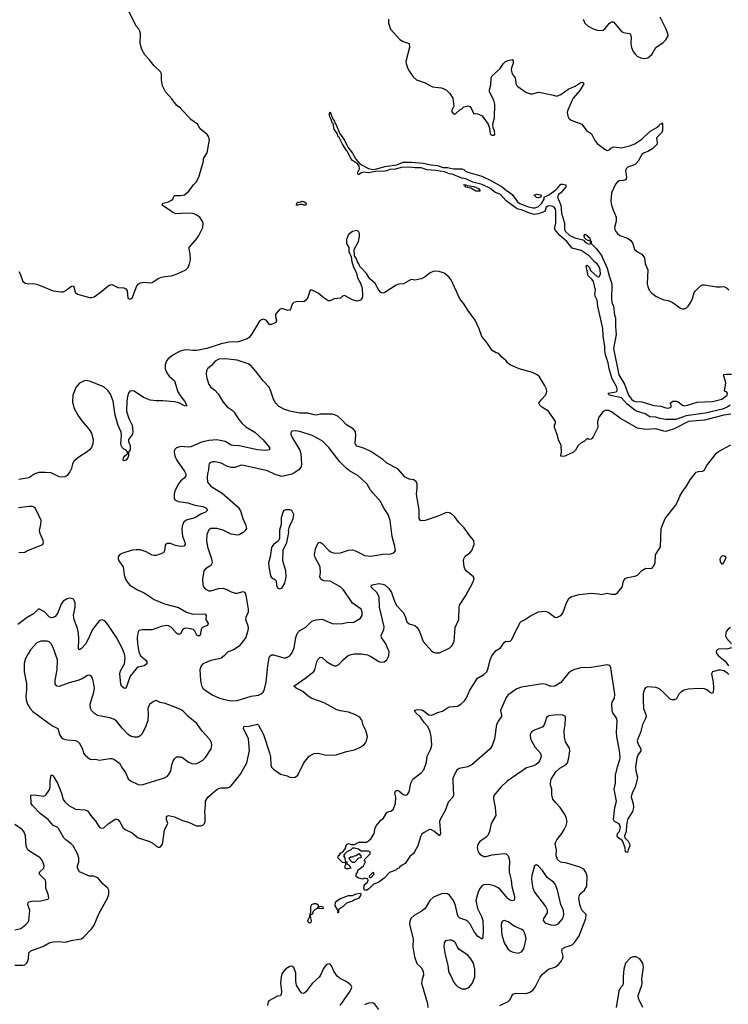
# Model space of a CAD drawing. Header units: inches. Extents: x 2220522 to 2384314, y 721474 to 893490.
# Tile 190 of 256: x 2286619 to 2293626, y 854921 to 864665. Entities that reach past the tile are written whole.
import ezdxf

# ---------------------------------------------------------------- set-up
doc = ezdxf.new("R2010")
doc.units = ezdxf.units.IN
doc.header["$MEASUREMENT"] = 0
for name, color, linetype in [('C2885', 7, 'Continuous'), ('C2886', 7, 'Continuous'), ('C2895', 7, 'Continuous'), ('C2896', 7, 'Continuous')]:
    doc.layers.add(name, color=color, linetype=linetype)

msp = doc.modelspace()

# ---------------------------------------------------------------- linework, layer by layer
at = {"layer": 'C2885', "color": 5}
for points, elevation in [([(2288154.5, 860000), (2288146, 859970), (2288147.6, 859930), (2288154.7, 859914.7), (2288165.4, 859905.4), (2288190, 859897.8), (2288282.7, 859882.7), (2288350, 859861.5), (2288430, 859849.2), (2288466.7, 859830), (2288477.6, 859810), (2288455.5, 859790), (2288410, 859773.2), (2288350, 859736.4), (2288266.9, 859713.1), (2288240.2, 859690), (2288226.2, 859653.8), (2288223.1, 859616.9), (2288230, 859554), (2288254.1, 859485.9), (2288256, 859470), (2288244, 859456), (2288209.1, 859450.9), (2288161.1, 859461.1), (2288110, 859482), (2288078.8, 859481.2), (2288065.3, 859474.7), (2288056.7, 859463.3), (2288050.3, 859410), (2288040.5, 859390), (2287970, 859363.1), (2287950, 859361.8), (2287930, 859366.6), (2287870, 859398), (2287810, 859418.3), (2287770, 859419.7), (2287730, 859414.7), (2287630, 859383.7), (2287610, 859372.3), (2287593.4, 859350), (2287593, 859330), (2287599.1, 859310), (2287642, 859250), (2287652, 859170), (2287664.6, 859130), (2287680.8, 859100.8), (2287710, 859067.6), (2287783.1, 859023.1), (2287850, 858992.3), (2287950, 858926), (2288050, 858885.8), (2288190, 858846.5), (2288270, 858802.8), (2288330, 858781.8), (2288450, 858783.8), (2288463.8, 858770), (2288461.1, 858730), (2288481.6, 858690), (2288474.8, 858670), (2288424.9, 858650), (2288413.8, 858630), (2288405.1, 858574.9), (2288390, 858563.5), (2288370, 858574.5), (2288352.3, 858612.3), (2288336.3, 858630), (2288310, 858638.6), (2288270, 858643.1), (2288250, 858641.3), (2288233, 858630), (2288210, 858587), (2288190, 858579.6), (2288170, 858594.7), (2288120.4, 858650), (2288090, 858666.8), (2288070, 858669.8), (2288019.1, 858660.9), (2287930, 858626.4), (2287830, 858627.8), (2287800.6, 858619.4), (2287790, 858609), (2287781.4, 858550), (2287784.1, 858490), (2287797.8, 858410), (2287815.2, 858370), (2287863, 858330), (2287878, 858310), (2287877.3, 858290), (2287849, 858271), (2287790, 858257.4), (2287770, 858241.5), (2287712.1, 858170), (2287670, 858047.6), (2287650, 858048.2), (2287627.4, 858070), (2287619.8, 858090), (2287608.3, 858190), (2287617.8, 858222.2), (2287655.2, 858290), (2287663.5, 858350), (2287656.2, 858390), (2287630, 858451.3), (2287577.6, 858550), (2287490, 858680.7), (2287470, 858702.9), (2287450, 858718.4), (2287430, 858726.6), (2287410, 858720.9), (2287337.7, 858630), (2287293.1, 858526.9), (2287270, 858486.6), (2287230, 858442.6), (2287210, 858429.6), (2287200.9, 858440.9), (2287204.5, 858535.5), (2287199.6, 858590), (2287190, 858640.7), (2287158.2, 858730), (2287150.8, 858769.2), (2287166.6, 858850), (2287167.8, 858890), (2287162.9, 858910), (2287150, 858929.3), (2287130, 858938.4), (2287110, 858939.6), (2287090, 858933.6), (2287049, 858911), (2287030, 858881.2), (2286992.6, 858787.4), (2286970, 858759.7), (2286950, 858748.6), (2286930, 858747.3), (2286910, 858756), (2286864.8, 858804.8), (2286810, 858834.5), (2286755.9, 858784.1), (2286694.7, 858750), (2286601.4, 858678.6)], 220), ([(2288588.1, 860000), (2288620.2, 859980.2), (2288780.7, 859840.7), (2288803.7, 859803.7), (2288824.9, 859730), (2288853.8, 859670), (2288862, 859630), (2288850.2, 859609.8), (2288828, 859590), (2288791.2, 859568.8), (2288770, 859563.5), (2288710, 859573.1), (2288630, 859612.7), (2288570, 859630.9), (2288510.3, 859629.7), (2288490, 859615.1), (2288470.3, 859570), (2288466.5, 859510), (2288477.3, 859450), (2288514.6, 859330), (2288521.1, 859290), (2288510, 859265.1), (2288457.3, 859230), (2288440.5, 859210), (2288425.5, 859130), (2288430.5, 859070.5), (2288438.8, 859050), (2288452.8, 859032.8), (2288490, 859013.4), (2288510, 859012.7), (2288584.8, 859035.2), (2288630, 859039.1), (2288667.7, 859027.7), (2288710, 859002.3), (2288750, 858988.8), (2288770, 858990.3), (2288830, 859007.7), (2288841.1, 859001.1), (2288850, 858991), (2288856.9, 858970), (2288879.6, 858830), (2288878.5, 858801.5), (2288855.3, 858750), (2288853.4, 858730), (2288874.6, 858670), (2288878.5, 858641.4), (2288873.1, 858606.9), (2288854.4, 858550), (2288790, 858466), (2288734.8, 858430), (2288674.7, 858405.3), (2288642, 858370), (2288610, 858347.3), (2288590, 858339.6), (2288510, 858325.1), (2288430, 858289.4), (2288414.9, 858270), (2288399.5, 858230), (2288406.6, 858126.6), (2288417.2, 858077.2), (2288430.4, 858050), (2288453, 858030), (2288530, 857981.7), (2288590, 857953.1), (2288630, 857941.5), (2288710, 857925.7), (2288770, 857928.9), (2288908.7, 857970), (2288979.8, 857980.2), (2289006.5, 857993.5), (2289025.6, 858010), (2289040.8, 858039.2), (2289058.2, 858110), (2289071.8, 858270), (2289087, 858350), (2289094, 858366), (2289110, 858379.1), (2289130, 858380.5), (2289230, 858350.7), (2289250, 858350.7), (2289289.6, 858370.4), (2289310, 858396), (2289332.5, 858447.5), (2289348.3, 858550), (2289361.7, 858590), (2289390, 858621.1), (2289450, 858652.7), (2289507.7, 858712.3), (2289550, 858727.2), (2289610, 858732), (2289710, 858690.5), (2289750, 858684.9), (2289810, 858688.2), (2289870, 858701.6), (2289910, 858700.5), (2289930, 858704.9), (2289990, 858744), (2290000, 858759.7)], 240), ([(2286610, 859393.4), (2286670, 859396.3), (2286689.8, 859410.2), (2286849.7, 859470.3), (2286856.3, 859490), (2286852.8, 859510), (2286821.5, 859581.5), (2286815.1, 859610), (2286829.8, 859670), (2286830.8, 859710), (2286786.8, 859806.8), (2286771.4, 859831.4), (2286760.3, 859840.3), (2286747.2, 859847.2), (2286710, 859848.3), (2286607.2, 859832.8)], 220), ([(2290000, 858821.2), (2289994.5, 858830), (2289909.7, 858889.7), (2289821.6, 859021.6), (2289795.6, 859050), (2289690, 859108), (2289630, 859112.4), (2289610, 859118), (2289595.6, 859130), (2289588.5, 859150), (2289593.4, 859193.4), (2289589.7, 859250), (2289542.4, 859342.4), (2289534.8, 859370), (2289543.1, 859430), (2289570, 859487.7), (2289590, 859495.5), (2289610, 859482.4), (2289678.4, 859410), (2289697.4, 859397.4), (2289730, 859386), (2289790, 859388.8), (2289870, 859415.6), (2289910, 859419), (2289947.2, 859407.2), (2290000, 859379.4)], 240), ([(2290000, 857737.7), (2289983.1, 857763.1), (2289932.3, 857790), (2289870, 857810.8), (2289790, 857825.3), (2289756.9, 857836.9), (2289630, 857904.8), (2289508.1, 857948.1), (2289471.2, 857970), (2289418, 858018), (2289353.2, 858050), (2289329.4, 858070), (2289448.1, 858151.9), (2289526.4, 858213.6), (2289538.5, 858230), (2289556.4, 858310), (2289570, 858338), (2289590, 858358), (2289610, 858353), (2289653.3, 858313.3), (2289703, 858283), (2289730, 858272.4), (2289749.5, 858270.5), (2289775.8, 858284.2), (2289818.7, 858330), (2289868, 858372), (2289896.3, 858383.7), (2289929.8, 858390.2), (2289990.2, 858390.2), (2290000, 858388.5)], 220), ([(2286570, 855307), (2286650, 855308.4), (2286670, 855313.4), (2286689.7, 855330.3), (2286697.1, 855342.9), (2286705.6, 855370), (2286709.7, 855430), (2286729.8, 855450.2), (2286847.5, 855492.5), (2286910, 855528.7), (2286950, 855540.3), (2287002.8, 855542.8), (2287070, 855536.3), (2287143.6, 855556.4), (2287230, 855570.5), (2287250, 855584.9), (2287331.8, 855670), (2287357, 855703), (2287402.8, 855817.2), (2287488, 855970), (2287499.7, 856010), (2287501.3, 856050), (2287489.7, 856070), (2287445.1, 856110), (2287391.7, 856171.7), (2287350, 856188), (2287309, 856190), (2287210, 856232.7), (2287189.6, 856270), (2287189.6, 856290), (2287203, 856330), (2287203.5, 856370), (2287189.7, 856410), (2287147.1, 856490), (2287129.7, 856510), (2287074, 856550), (2287055.3, 856570), (2287002, 856662), (2286990, 856672.6), (2286949.8, 856689.8), (2286899.8, 856750), (2286821.7, 856810), (2286747.3, 856890), (2286731.8, 856910), (2286729.4, 856990.6), (2286767, 856993), (2286850, 856980.7), (2286870, 856986.8), (2286882.5, 856997.5), (2286910, 857041), (2286919.7, 857070), (2286919.7, 857130), (2286930, 857190.8), (2286950, 857180.7), (2286992.9, 857110), (2287031.3, 857010), (2287049.1, 856949.1), (2287064.2, 856924.2), (2287104.9, 856890), (2287170, 856852), (2287265.7, 856845.7), (2287290, 856834.9), (2287330, 856779.1), (2287373.4, 856730), (2287410, 856671), (2287430, 856664.9), (2287450, 856668), (2287493.4, 856706.6), (2287570, 856758), (2287590, 856751.3), (2287610, 856726), (2287639.1, 856670), (2287662.8, 856650), (2287730, 856618), (2287790, 856570.3), (2287896.7, 856536.7), (2287935.6, 856515.6), (2287970, 856486.8), (2287990, 856476), (2288010, 856476), (2288030, 856504.7), (2288035.2, 856524.8), (2288052.1, 856647.9), (2288084, 856710), (2288069.5, 856750), (2288070, 856772), (2288078, 856782), (2288090, 856791), (2288150, 856776.3), (2288230, 856739.1), (2288290, 856724), (2288368.1, 856688.1), (2288410, 856687.7), (2288430, 856694.8), (2288445.2, 856710), (2288452, 856730), (2288454, 856790), (2288449.6, 856830), (2288458, 856890), (2288458, 856930), (2288479.6, 856970), (2288570, 857046.3), (2288590, 857058.3), (2288610, 857064.6), (2288670, 857062.6), (2288690, 857068.7), (2288710, 857084.9), (2288802.7, 857197.3), (2288866.2, 857310), (2288893.2, 857433.2), (2288883.1, 857550), (2288831.8, 857650), (2288835.3, 857670), (2288890, 857673.8), (2288970, 857692), (2288982, 857682), (2289030.2, 857590), (2289090.4, 857410), (2289099.5, 857370), (2289101.6, 857290), (2289110, 857266.8), (2289130, 857246.8), (2289198, 857198), (2289263.1, 857183.1), (2289289.2, 857169.2), (2289305.9, 857165.9), (2289344, 857170), (2289370, 857188.2), (2289428.7, 857311.3), (2289483.1, 857376.9), (2289510, 857395), (2289530, 857402.2), (2289570, 857407.1), (2289650, 857386.5), (2289750, 857388.8), (2289850, 857422.6), (2289930, 857440.9), (2289994.5, 857470), (2290000, 857474.1)], 220), ([(2286570, 855657.6), (2286630, 855670.4), (2286680.7, 855710), (2286699.6, 855730), (2286709.6, 855750), (2286718.3, 855850), (2286698.4, 855910), (2286702.7, 855930), (2286710, 855936.3), (2286750, 855944.4), (2286790, 855940.4), (2286830, 855944.4), (2286897.5, 855962.5), (2286909, 855971), (2286900.5, 856010), (2286876.9, 856070), (2286877.6, 856130), (2286873.3, 856150), (2286816.4, 856210), (2286815.1, 856230), (2286859.7, 856270), (2286862, 856290), (2286855.5, 856315.5), (2286838.7, 856350), (2286820.7, 856370), (2286715.3, 856435.3), (2286698.9, 856450), (2286688.5, 856470), (2286684.8, 856490), (2286676.2, 856590), (2286664.2, 856624.2), (2286646.9, 856646.9), (2286570, 856699.7)], 240), ([(2290000, 856436.3), (2289996.4, 856436.4), (2289970, 856455.3), (2289930, 856468), (2289910, 856468), (2289890, 856448), (2289854, 856430), (2289830, 856406), (2289822, 856390), (2289834, 856370), (2289838, 856338), (2289854, 856330), (2289854, 856310), (2289876.9, 856296.9), (2289894, 856270), (2289870, 856262), (2289850, 856262), (2289838, 856270), (2289838, 856290), (2289846, 856310), (2289842, 856322), (2289810, 856326), (2289770, 856366), (2289769.2, 856390), (2289780.4, 856399.6), (2289790, 856418), (2289822, 856438), (2289839, 856461), (2289850, 856502), (2289870, 856511), (2289896.4, 856503.6), (2289930, 856502), (2289974, 856526), (2290000, 856526.5)], 180), ([(2290000, 856162.1), (2289987.3, 856167.3), (2289968.4, 856168.4), (2289947.3, 856187.3), (2289946, 856210), (2289956.4, 856223.6), (2289967.3, 856252.7), (2290000, 856276.7)], 180), ([(2289789.9, 854910.1), (2289887.3, 855050), (2289898.3, 855070), (2289902.4, 855090), (2289894.5, 855110), (2289869.6, 855130), (2289841.6, 855150), (2289790, 855174.8), (2289758.8, 855198.8), (2289725.3, 855250), (2289703.5, 855303.5), (2289690, 855318.4), (2289670, 855321.6), (2289650, 855311.8), (2289623.4, 855276.6), (2289594.4, 855210), (2289581.1, 855190), (2289512.9, 855127.1), (2289450, 855045.4), (2289430, 855029.7), (2289410, 855031.2), (2289391.2, 855050), (2289356.4, 855110), (2289348.6, 855150), (2289350, 855228), (2289330, 855285.2), (2289310, 855298), (2289290, 855296.2), (2289250, 855273.6), (2289214.9, 855230), (2289205.5, 855194.5), (2289199.5, 855130), (2289208.8, 855050), (2289203.4, 855016.6), (2289193.4, 855006.6), (2289170, 855001.6), (2289083, 854957), (2289075.8, 854944.2), (2289070, 854909.6)], 220)]:
    msp.add_lwpolyline(points, dxfattribs=dict(at, elevation=elevation))
for points, elevation in [([(2289246.4, 859813.6), (2289231.1, 859808.9), (2289223.5, 859796.5), (2289203.5, 859736.5), (2289206, 859670), (2289187.5, 859612.5), (2289186.8, 859530), (2289174.4, 859505.6), (2289128.3, 859471.7), (2289110, 859442), (2289094.8, 859350), (2289079.1, 859290), (2289082, 859250), (2289100.9, 859160.9), (2289110, 859146), (2289150, 859122), (2289156, 859110), (2289158.8, 859070), (2289170, 859042), (2289190, 859031.3), (2289210, 859041), (2289242, 859090), (2289253.2, 859150), (2289249.4, 859210), (2289221.2, 859310), (2289224, 859416), (2289261.2, 859490), (2289281.2, 859590), (2289279, 859610), (2289283.1, 859636.9), (2289293.6, 859666.4), (2289308.7, 859690), (2289322, 859730), (2289328.7, 859770), (2289310, 859808), (2289290, 859813.2)], 260), ([(2286830, 858514.5), (2286790, 858499.5), (2286726.4, 858430), (2286701.6, 858390), (2286676.4, 858343.6), (2286665.2, 858294.8), (2286663.7, 858210), (2286685.5, 858094.5), (2286686.9, 858033.1), (2286680.4, 857970), (2286683.8, 857930), (2286697.1, 857890), (2286721.6, 857850), (2286750, 857819.3), (2286910, 857700.5), (2286950, 857674), (2286998, 857650), (2287014, 857590), (2287030, 857566), (2287050, 857546.8), (2287090, 857537.3), (2287170, 857530.8), (2287198, 857518), (2287208.1, 857508.1), (2287239.1, 857450), (2287250, 857406), (2287270, 857382.8), (2287310, 857351), (2287330, 857342.8), (2287370, 857346.8), (2287410, 857338.8), (2287510, 857354.9), (2287530, 857354.9), (2287550, 857347.7), (2287607.9, 857307.9), (2287636.1, 857256.1), (2287670.5, 857210), (2287692.8, 857152.8), (2287714.2, 857134.2), (2287790, 857095.5), (2287830, 857093.4), (2287870, 857108), (2288050, 857161.3), (2288079.5, 857180.5), (2288098.2, 857201.8), (2288113.3, 857230), (2288124.2, 857290), (2288137, 857330), (2288150, 857350.8), (2288170, 857370.6), (2288210, 857370.5), (2288230, 857363), (2288290, 857318), (2288330, 857300.5), (2288370, 857303.8), (2288430, 857337.3), (2288456.9, 857363.1), (2288513.2, 857450), (2288519.3, 857490), (2288516, 857510), (2288500.7, 857540.7), (2288424.7, 857624.7), (2288370, 857699.5), (2288285.2, 857770), (2288238.9, 857818.9), (2288210, 857837.2), (2288130, 857872.7), (2288056.6, 857896.6), (2288010, 857906.6), (2287970, 857926.6), (2287950, 857922), (2287930, 857909.4), (2287907.7, 857890), (2287892.3, 857867.7), (2287886, 857850), (2287890.3, 857790), (2287886, 857730), (2287865.5, 857674.5), (2287830, 857599.5), (2287810, 857577.6), (2287790, 857566), (2287750, 857563.6), (2287716.3, 857576.3), (2287692.9, 857592.9), (2287632.5, 857652.5), (2287579.3, 857719.3), (2287558.3, 857738.3), (2287510, 857756), (2287390, 857779.5), (2287358.3, 857798.3), (2287329.7, 857829.7), (2287320.7, 857850), (2287316.2, 857890), (2287353.3, 858010), (2287358.4, 858050), (2287349.3, 858110), (2287338, 858150), (2287330, 858164), (2287315.9, 858175.9), (2287310, 858179.3), (2287290, 858176), (2287238, 858142), (2287195.3, 858124.7), (2287110, 858103.6), (2287010, 858067.3), (2286985.2, 858070), (2286971.3, 858091.3), (2286968.5, 858130), (2286989.8, 858230), (2286994.7, 858330), (2286951, 858451), (2286929.4, 858490), (2286910, 858507), (2286890, 858514)], 240), ([(2289910, 856326), (2289887.3, 856347.3), (2289878, 856370), (2289890, 856382), (2289910, 856382), (2289930, 856392), (2289947.3, 856392.7), (2289972, 856412), (2289994, 856390), (2289994, 856370), (2289970, 856366), (2289930, 856326)], 180), ([(2289770, 855822), (2289764, 855830), (2289768, 855850), (2289737.2, 855897.2), (2289741.2, 855930), (2289754.2, 855945.8), (2289790, 855967.7), (2289870, 855998), (2289910, 855998), (2289946.8, 856013.2), (2289990, 856022), (2289993.2, 856013.2), (2289990, 855998), (2289970, 855969.6), (2289930, 855955.3), (2289910, 855942.7), (2289850, 855922.7), (2289818, 855890), (2289778.8, 855861.2), (2289770.8, 855850), (2289773.4, 855830)], 180), ([(2289606.6, 855866.6), (2289578, 855870), (2289578, 855878), (2289570, 855886), (2289562, 855870), (2289540.4, 855859.6), (2289520.7, 855839.3), (2289510, 855808.7), (2289492.7, 855807.3), (2289491.3, 855790), (2289500.7, 855750), (2289498.8, 855730), (2289490, 855725.6), (2289475.3, 855730), (2289468.7, 855750), (2289488.7, 855790), (2289490, 855814), (2289498, 855822), (2289499.5, 855890), (2289509.4, 855910), (2289530, 855918), (2289550, 855918), (2289566, 855910), (2289572, 855892), (2289614, 855890), (2289622, 855870)], 180)]:
    msp.add_lwpolyline(points, close=True, dxfattribs=dict(at, elevation=elevation))
at = {"layer": 'C2886', "color": 5}
for points, elevation in [([(2286610, 862172.7), (2286623.7, 862150), (2286650, 862074.8), (2286677.2, 862057.2), (2286710, 862051.6), (2286750, 862054.2), (2286790, 862049.4), (2286950, 861982.8), (2287030, 861972), (2287050, 861972), (2287070, 861981.1), (2287130, 862027.4), (2287150, 862030.4), (2287169, 861970), (2287190, 861950.3), (2287310, 861915.6), (2287330, 861914.3), (2287356.2, 861923.8), (2287415.9, 861964.1), (2287490, 862028.9), (2287510, 862041.1), (2287530, 862043.7), (2287590, 862014.3), (2287650.2, 862010.2), (2287670, 862001.6), (2287680.8, 861980.8), (2287690.3, 861910.3), (2287710, 861898.9), (2287730.7, 861910), (2287779.2, 862030), (2287792.1, 862047.9), (2287810, 862062.3), (2287850, 862069), (2287910, 862060.7), (2287930, 862064.4), (2287990, 862102.9), (2288022.2, 862117.8), (2288054.7, 862125.3), (2288122, 862130), (2288175.3, 862150), (2288261.7, 862190), (2288285.7, 862214.3), (2288299.8, 862250), (2288308.3, 862290), (2288306.6, 862350), (2288294, 862390), (2288294.5, 862410), (2288375.5, 862504.5), (2288391.5, 862530), (2288429.6, 862610), (2288433.6, 862650), (2288427.9, 862667.9), (2288400.9, 862710), (2288357, 862737), (2288330, 862748), (2288268.5, 862751.5), (2288164.1, 862744.1), (2288130, 862760.9), (2288029.1, 862830.9), (2288035.3, 862850), (2288090, 862861.3), (2288122, 862878), (2288135.1, 862890), (2288144.1, 862915.9), (2288153.6, 862926.4), (2288204.7, 862924.7), (2288250, 862930.6), (2288291.7, 862968.3), (2288337.2, 863030), (2288364.1, 863055.9), (2288392.1, 863107.9), (2288435.9, 863264.1), (2288438.4, 863290), (2288471.6, 863348.4), (2288494.9, 863474.9), (2288487.9, 863507.9), (2288472.3, 863530), (2288404.4, 863584.4), (2288377.2, 863630), (2288310, 863677.2), (2288210, 863789.2), (2288170, 863819), (2288122.7, 863882.7), (2288060.7, 863950), (2288031.5, 864011.5), (2288020.7, 864070), (2288022, 864130), (2288012.7, 864150), (2287950, 864209.2), (2287901.2, 864270), (2287855.9, 864315.9), (2287827, 864370), (2287809.3, 864430), (2287812.7, 864530), (2287806.6, 864550), (2287797.2, 864570), (2287770, 864602), (2287689.2, 864770)], 180), ([(2290000, 863148.2), (2289993.8, 863146.2), (2289969.6, 863129.6), (2289959.3, 863150), (2289979.5, 863190), (2289976.6, 863216.6), (2289959.6, 863239.6), (2289910, 863272.3), (2289894.5, 863290), (2289860.5, 863360.5), (2289850, 863369.6), (2289810, 863433.2), (2289778, 863498), (2289770, 863506), (2289759.3, 863539.3), (2289730, 863581.2), (2289718.4, 863638.4), (2289710, 863645.2), (2289698.6, 863678.6), (2289681.2, 863710), (2289682, 863738), (2289690, 863752), (2289704.7, 863704.7), (2289710, 863702), (2289718.5, 863678.5), (2289730.3, 863670), (2289738.5, 863638.5), (2289750, 863624.7), (2289757.5, 863597.5), (2289770, 863578.8), (2289782.8, 863542.8), (2289830, 863474), (2289863.9, 863403.9), (2289910, 863344), (2289943.9, 863283.9), (2289980.3, 863240.3), (2290000, 863230.1)], 160), ([(2290000, 862205.6), (2289983.2, 862223.2), (2289973.2, 862250), (2289959, 862270), (2289950, 862298), (2289928.4, 862328.4), (2289926, 862390), (2289968.7, 862470), (2289978, 862518), (2289979, 862550), (2289970, 862568), (2289950, 862579), (2289910, 862568.7), (2289870, 862538), (2289852, 862490), (2289852, 862450), (2289874, 862410), (2289874, 862370), (2289896.9, 862316.9), (2289904.7, 862270), (2289922.8, 862210), (2289946, 862166), (2289959.1, 862110), (2289990, 862058), (2290000, 862025.7)], 180), ([(2290000, 861903.6), (2289990.7, 861889.3), (2289970, 861882), (2289950, 861881.2), (2289910, 861894), (2289830, 861935.3), (2289810, 861928), (2289790, 861908), (2289730, 861902), (2289690, 861882), (2289670, 861882), (2289630, 861908.7), (2289570, 861959), (2289510, 861988), (2289492.7, 861987.3), (2289464.9, 861910), (2289450, 861889), (2289430, 861872.7), (2289370, 861877.7), (2289330, 861866), (2289312.4, 861850), (2289298.7, 861801.3), (2289290, 861789.4), (2289270, 861787.6), (2289210, 861808.5), (2289190, 861795.7), (2289147.9, 861750), (2289148.7, 861728.7), (2289159, 861690), (2289151.8, 861670), (2289139.4, 861660.6), (2289110, 861649.8), (2289090, 861648.3), (2289056.9, 861690), (2289030, 861699.8), (2289010, 861694.4), (2288990, 861681.2), (2288911.2, 861548.8), (2288890, 861521.4), (2288870, 861506), (2288781.5, 861478.5), (2288690, 861472.6), (2288610, 861458.3), (2288469.9, 861409.9), (2288370, 861390.4), (2288330, 861390.7), (2288270, 861399.5), (2288244, 861396), (2288200.1, 861379.9), (2288134.2, 861345.8), (2288089.1, 861310), (2288071.8, 861290), (2288057.7, 861250), (2288057.8, 861210), (2288074.8, 861170), (2288097.8, 861137.8), (2288151, 861090), (2288182, 860982), (2288204.6, 860944.6), (2288250.2, 860890), (2288273.7, 860846.3), (2288270, 860839), (2288250, 860842.6), (2288192.3, 860872.3), (2288150, 860883.7), (2288034.2, 860894.2), (2287970, 860893), (2287910, 860900.5), (2287845.1, 860925.1), (2287750, 860987.3), (2287730, 860992), (2287710, 860987.3), (2287693.8, 860970), (2287683.8, 860936.2), (2287678.3, 860890), (2287676.8, 860790), (2287697.8, 860717.8), (2287731.8, 860651.8), (2287739.7, 860590), (2287735.2, 860564.8), (2287696.9, 860510), (2287694.6, 860490), (2287711.1, 860450), (2287711.1, 860408.9), (2287695.3, 860384.7), (2287695.3, 860350), (2287690.2, 860330), (2287670, 860306), (2287650, 860300.9), (2287642, 860310), (2287647.3, 860330), (2287659.3, 860350), (2287685.2, 860370), (2287686, 860390), (2287670, 860409.2), (2287650, 860416.2), (2287632.3, 860430), (2287623.1, 860450), (2287618.9, 860470), (2287625.7, 860550), (2287623.7, 860583.7), (2287593.8, 860650), (2287563.2, 860750), (2287542.1, 860890), (2287518.1, 860958.1), (2287493, 860993), (2287450, 861032.3), (2287310, 861086.5), (2287270, 861093.1), (2287250, 861089.3), (2287212.3, 861067.7), (2287175, 861025), (2287143.6, 860950), (2287141.7, 860881.7), (2287158.8, 860818.8), (2287201.6, 860741.6), (2287234.6, 860694.6), (2287306.2, 860610), (2287330, 860571.7), (2287346, 860510), (2287344.1, 860470), (2287330, 860432.8), (2287311, 860410), (2287287.7, 860390), (2287202.6, 860337.4), (2287159, 860301), (2287141, 860270), (2287130, 860223.7), (2287116.5, 860190), (2287090, 860155.6), (2287070, 860141.3), (2287030, 860138.9), (2287010, 860142.6), (2286930, 860179.2), (2286870, 860184.5), (2286810, 860183.5), (2286770, 860170.9), (2286710, 860131.1), (2286610, 860116.4)], 180), ([(2290000, 860430.8), (2289950, 860443.6), (2289935.4, 860475.4), (2289943.1, 860550), (2289940.7, 860590), (2289916, 860616), (2289850, 860654.5), (2289802.9, 860710), (2289770, 860737.6), (2289735.5, 860755.5), (2289710, 860761), (2289590, 860761.5), (2289550, 860751.8), (2289530, 860753.8), (2289470, 860772.8), (2289390, 860771.9), (2289290, 860789.9), (2289230, 860810.7), (2289179.9, 860839.9), (2289150.8, 860870), (2289129, 860910), (2289103.8, 860990), (2289085.1, 861030), (2289027.1, 861090), (2288950, 861191.1), (2288903.8, 861243.8), (2288877.9, 861257.9), (2288770, 861296.3), (2288650, 861308.5), (2288590, 861304.4), (2288553.8, 861286.2), (2288516.4, 861243.6), (2288478, 861210), (2288467.4, 861190), (2288464.4, 861155.6), (2288470, 861118), (2288490, 861055.5), (2288509.4, 861029.4), (2288550, 860998.3), (2288582.5, 860962.5), (2288630, 860881.1), (2288670, 860833.4), (2288720.5, 860800.5), (2288740.1, 860780.1), (2288785.4, 860710), (2288818.4, 860670), (2288856.4, 860636.4), (2288943, 860583), (2289028, 860508), (2289090.2, 860430), (2289090.4, 860410), (2289050, 860402), (2288970.9, 860409.1), (2288790, 860446.4), (2288730, 860450.6), (2288710, 860455.7), (2288650, 860492.1), (2288570, 860508.2), (2288490, 860501.4), (2288415.7, 860484.3), (2288310, 860438), (2288290, 860433.1), (2288210, 860440.9), (2288170, 860429.3), (2288150.7, 860410), (2288146.7, 860390), (2288154, 860350), (2288168.7, 860310), (2288252.4, 860190), (2288262, 860170), (2288262.3, 860157.7), (2288262.3, 860150), (2288250.3, 860130), (2288210, 860098), (2288190, 860071.6), (2288157.3, 860010), (2288154.5, 860000)], 220), ([(2290000, 860120.8), (2289967.3, 860150), (2289881.4, 860201.4), (2289847.6, 860227.6), (2289786.3, 860290), (2289675.6, 860430), (2289610, 860498.4), (2289510, 860551), (2289390, 860589.6), (2289343.9, 860596.1), (2289310, 860592.3), (2289298, 860570), (2289313, 860530), (2289390, 860406), (2289399.5, 860370), (2289407.4, 860270), (2289401.3, 860238.7), (2289380.3, 860210), (2289330, 860176.4), (2289310, 860168.4), (2289210, 860144.2), (2289145.6, 860165.6), (2289070, 860199.1), (2288850, 860249.8), (2288810, 860255.1), (2288747, 860233), (2288710, 860232.1), (2288667.2, 860247.2), (2288610, 860275.1), (2288550, 860291), (2288530, 860291), (2288510, 860284.2), (2288494.4, 860270), (2288490, 860255.3), (2288487.2, 860210), (2288476.4, 860170), (2288472.5, 860132.5), (2288478, 860090), (2288510, 860048), (2288588.1, 860000)], 240)]:
    msp.add_lwpolyline(points, dxfattribs=dict(at, elevation=elevation))
at = {"layer": 'C2886', "color": 5, "elevation": 160}
msp.add_lwpolyline([(2289430, 862828.3), (2289415.1, 862835.1), (2289390, 862837.2), (2289370, 862828), (2289358, 862830), (2289359.3, 862850), (2289370, 862858), (2289390, 862859.1), (2289414, 862870), (2289430, 862866), (2289450.5, 862850.5), (2289450, 862829.6)], close=True, dxfattribs=at)
at = {"layer": 'C2895', "color": 5}
for points, elevation in [([(2290000, 859379.4), (2290030, 859363.7), (2290090, 859355.8), (2290210, 859375.5), (2290290, 859378.8), (2290318, 859390), (2290334, 859410), (2290329.2, 859450.8), (2290302.4, 859550), (2290281.6, 859710), (2290264.2, 859770), (2290218, 859838), (2290190, 859894.5), (2290110, 859982.9), (2290097.2, 860000)], 240), ([(2290000, 858388.5), (2290058.4, 858378.4), (2290099.7, 858359.7), (2290170, 858312.7), (2290190, 858306), (2290222, 858310), (2290250, 858330.8), (2290269.6, 858370), (2290272.6, 858410), (2290241.4, 858490), (2290197.7, 858550), (2290193.3, 858570), (2290219.8, 858630), (2290223.5, 858656.5), (2290176.2, 858850), (2290173.3, 858950), (2290154.3, 858994.3), (2290096.2, 859050), (2290099, 859070), (2290107.2, 859072.8), (2290170, 859084.7), (2290210, 859080.2), (2290230.8, 859070.8), (2290270, 859037.4), (2290296, 858996), (2290330, 858902.4), (2290350, 858864.2), (2290410, 858797.7), (2290429, 858769), (2290446.8, 858706.8), (2290470, 858686.4), (2290527.4, 858670), (2290549.1, 858650), (2290574.3, 858610), (2290610.4, 858510), (2290690, 858419.1), (2290710, 858405.5), (2290730, 858399.3), (2290770, 858400.5), (2290872.3, 858450), (2290894, 858470), (2290914.3, 858510), (2290924.7, 858650), (2290961.3, 858730), (2290965.4, 858850), (2290969.7, 858870), (2291031.9, 858968.1), (2291098, 859090), (2291112.7, 859130), (2291105.2, 859150), (2291034.5, 859210), (2291020.7, 859230), (2291014, 859250), (2291007.8, 859310), (2291010, 859331.3), (2291023.3, 859356.7), (2291069, 859390), (2291089.4, 859410.6), (2291114, 859470), (2291109, 859510), (2291070, 859557.2), (2291015.8, 859635.8), (2290960.9, 859690), (2290919.3, 859750), (2290890, 859775.1), (2290870, 859784.5), (2290850, 859787.3), (2290830, 859783.6), (2290765.5, 859754.5), (2290629.5, 859709.5), (2290590, 859704.5), (2290581.2, 859710), (2290569.6, 859730), (2290569.8, 859810), (2290542.4, 859970), (2290545.9, 860000)], 220), ([(2290000, 856526.5), (2290050, 856527.3), (2290070, 856538.8), (2290096.3, 856563.7), (2290123.6, 856610), (2290134, 856666), (2290146, 856690), (2290190, 856742.8), (2290215.3, 856764.7), (2290250, 856818.8), (2290269.6, 856830.4), (2290290, 856833.4), (2290311.8, 856850), (2290334.5, 856910), (2290337.2, 856970), (2290329, 857010), (2290335.3, 857030), (2290350, 857041), (2290370, 857034.8), (2290410, 856999.1), (2290430, 856990.6), (2290450, 856994), (2290470, 857024.7), (2290486, 857110), (2290506, 857150), (2290589.7, 857210.3), (2290617.1, 857242.9), (2290642, 857318), (2290650, 857378), (2290684.4, 857450), (2290693.5, 857486.5), (2290687.4, 857572.6), (2290676.9, 857616.9), (2290653.9, 857670), (2290619.6, 857710), (2290583.3, 857763.3), (2290534, 857810), (2290525.6, 857830), (2290527.4, 857832.6), (2290550, 857838.4), (2290590, 857835.9), (2290610, 857827.2), (2290664.7, 857784.7), (2290690, 857782.8), (2290710, 857787.8), (2290750, 857808.2), (2290799.2, 857820.8), (2290850, 857856.6), (2290870, 857865.5), (2290947.2, 857872.8), (2290981.7, 857890), (2291016.6, 857923.4), (2291033.7, 857946.3), (2291070.9, 858030), (2291147, 858150), (2291210, 858185.4), (2291237.1, 858210), (2291252.8, 858247.2), (2291270, 858330.4), (2291288.3, 858370), (2291310, 858399), (2291330, 858422), (2291372.3, 858450), (2291414.2, 858505.8), (2291430, 858513.4), (2291450, 858510.2), (2291470, 858513.6), (2291487.4, 858530), (2291520.5, 858610), (2291556.5, 858670), (2291563.8, 858696.2), (2291576.9, 858710), (2291610, 858726.3), (2291670, 858765.9), (2291750, 858804.2), (2291810, 858812.6), (2291830, 858809), (2291850, 858798.6), (2291910, 858754), (2291930, 858750.4), (2291944.4, 858755.6), (2291970, 858770.5), (2291988.5, 858791.5), (2292026.7, 858893.3), (2292050, 858935.5), (2292070, 858954), (2292150, 858977), (2292270, 858990.4), (2292342.8, 858982.8), (2292370, 858975.5), (2292430, 858990.5), (2292470, 858980.4), (2292510, 858981.6), (2292530, 858993.4), (2292576, 859050), (2292589.4, 859110), (2292606.1, 859133.9), (2292630, 859145.7), (2292701.8, 859158.2), (2292730, 859168.7), (2292770, 859215.8), (2292810, 859235.8), (2292870, 859234.8), (2292890, 859261), (2292903.7, 859290), (2292905.6, 859370), (2292955.1, 859450), (2292962.7, 859630), (2293001.2, 859730), (2293104.1, 859855.9), (2293131.7, 859908.3), (2293146, 859950), (2293169.3, 859990), (2293176.5, 860000)], 180), ([(2290000, 858759.7), (2290006.6, 858770), (2290007, 858810), (2290000, 858821.2)], 240), ([(2293648.2, 858651.8), (2293624.9, 858635.1), (2293604.9, 858610), (2293600.2, 858570), (2293610, 858545.3), (2293657, 858490)], 180), ([(2293656.3, 858450), (2293622.5, 858437.5), (2293530, 858434.3), (2293516, 858430), (2293510, 858422), (2293506.4, 858410), (2293514.4, 858390), (2293530.4, 858370), (2293595.6, 858315.6), (2293629, 858270)], 180), ([(2293630, 858183.7), (2293619.3, 858199.3), (2293581.8, 858221.8), (2293550, 858228.2), (2293530, 858226.5), (2293469.3, 858210.7), (2293460.2, 858190), (2293476.1, 858110), (2293481, 858050), (2293477.7, 858010), (2293470, 857996.2), (2293450, 858004.4), (2293414.5, 858034.5), (2293390, 858043), (2293332.9, 858047.1), (2293230, 858040.7), (2293190.1, 858029.9), (2293155.8, 858010), (2293138.2, 857990), (2293114.4, 857945.6), (2293090, 857934.3), (2293070, 857934.3), (2293050, 857940.5), (2292983, 858010), (2292950, 858039.2), (2292930, 858050.8), (2292910, 858056.2), (2292830, 858062), (2292810, 858057), (2292798.5, 858041.5), (2292785.5, 857994.5), (2292783.2, 857930), (2292789.3, 857850), (2292810.2, 857790), (2292812.7, 857770), (2292808.3, 857750), (2292777.2, 857690), (2292757.3, 857610), (2292726.6, 857533.4), (2292734.4, 857494.4), (2292761.6, 857450), (2292761.6, 857430), (2292733, 857387), (2292722.4, 857357.6), (2292710.2, 857270), (2292712.9, 857232.9), (2292727.7, 857170), (2292725.5, 857150), (2292706.7, 857070), (2292685.7, 857034.3), (2292668.7, 856990), (2292667, 856970), (2292687, 856910), (2292688.2, 856870), (2292679.1, 856830), (2292628.4, 856751.6), (2292619.5, 856690), (2292617.6, 856630), (2292601, 856590), (2292604.7, 856570), (2292636.7, 856536.7), (2292650.3, 856510), (2292651.7, 856488.3), (2292635.5, 856450), (2292630, 856422), (2292610, 856429.4), (2292605.7, 856470), (2292579.7, 856539.7), (2292530, 856575.3), (2292526, 856590), (2292529.4, 856610), (2292550, 856632), (2292559.3, 856670), (2292555.1, 856690), (2292545.6, 856705.6), (2292501.2, 856730), (2292492.3, 856750), (2292505.1, 856870), (2292520.7, 856930), (2292497, 857050), (2292509.8, 857110.2), (2292511.9, 857190), (2292530, 857270.6), (2292555.1, 857344.9), (2292557.8, 857370), (2292551.6, 857430), (2292523.6, 857570), (2292521.9, 857610), (2292528.9, 857730), (2292518.3, 857758.3), (2292484.7, 857804.7), (2292479.3, 857830), (2292474.6, 857890), (2292478.6, 857910), (2292500.6, 857950), (2292505.5, 857990), (2292465, 858250), (2292453.3, 858273.3), (2292430, 858280.6), (2292270, 858254.4), (2292167.7, 858252.3), (2292104.4, 858235.6), (2292064.6, 858215.4), (2292043.8, 858196.2), (2291970, 858107.1), (2291910, 858068.9), (2291870, 858065), (2291824.9, 858084.9), (2291790, 858093.5), (2291580.9, 858059.1), (2291536.3, 858043.7), (2291450, 857983.6), (2291430, 857956), (2291374.4, 857830), (2291375.5, 857810), (2291383.8, 857790), (2291383.1, 857770), (2291352.4, 857727.6), (2291333.4, 857690), (2291314.7, 857550), (2291290, 857480.9), (2291271.1, 857448.9), (2291090, 857289.7), (2291050, 857271.3), (2290965.4, 857254.6), (2290943.3, 857236.8), (2290914.3, 857190), (2290903.9, 857156.1), (2290901.7, 857130), (2290909.4, 856990), (2290901.1, 856970), (2290857.8, 856922.2), (2290830, 856845.3), (2290776.1, 856750), (2290770.2, 856730), (2290780.4, 856610), (2290770.8, 856590), (2290714.1, 856634.1), (2290690, 856646.4), (2290670, 856649.8), (2290618, 856622), (2290596.4, 856603.6), (2290581.2, 856578.8), (2290556.5, 856490), (2290523.8, 856430), (2290510.4, 856410), (2290476.1, 856383.9), (2290430, 856314.5), (2290400.2, 856299.8), (2290377.3, 856282.7), (2290370, 856269.8), (2290355.5, 856264.5), (2290338, 856250), (2290274.5, 856225.5), (2290223.8, 856170), (2290171.6, 856130), (2290114.1, 856105.9), (2290070, 856059.5), (2290051, 856050), (2290029.5, 856049.5), (2290021.2, 856070), (2290025.2, 856094.8), (2290042, 856118), (2290058, 856130), (2290066, 856150), (2290062, 856162), (2290030, 856168), (2290010, 856158), (2290000, 856162.1)], 180), ([(2291366, 854910), (2291450, 854950.3), (2291469.7, 854970), (2291487.6, 855012.4), (2291496.9, 855023.1), (2291529.8, 855030.2), (2291630, 855028.2), (2291670, 855043.2), (2291695.3, 855064.7), (2291717.7, 855090), (2291765.6, 855190), (2291790, 855219.1), (2291849.4, 855270), (2291910, 855290.2), (2291930, 855301.2), (2291950, 855317.7), (2291976.4, 855350), (2291988.4, 855370), (2291992, 855390), (2291990.8, 855410), (2291979.2, 855450), (2291982, 855470), (2292012.3, 855487.7), (2292082, 855510), (2292110, 855534.9), (2292150, 855600.5), (2292218.3, 855770), (2292220.5, 855810), (2292182.6, 855850), (2292169.9, 855869.9), (2292158.6, 855910), (2292149.8, 855970), (2292159.7, 856010), (2292204.5, 856050), (2292227, 856090), (2292229.6, 856190), (2292217.6, 856230), (2292197.5, 856257.5), (2292158.2, 856278.2), (2292030, 856316.8), (2291968.5, 856328.5), (2291935.9, 856355.9), (2291923.2, 856390), (2291927.2, 856450), (2291914.8, 856510), (2291919.8, 856530), (2291930.8, 856550), (2291980.4, 856610), (2292004, 856650), (2292024.2, 856690), (2292031.9, 856730), (2292023.9, 856770), (2292010, 856800.7), (2291964.2, 856870), (2291917, 856917), (2291892.7, 856952.7), (2291880.9, 856990), (2291880.5, 857050), (2291868.6, 857088.6), (2291866.6, 857113.4), (2291875.8, 857150), (2291919.3, 857220.7), (2291961.3, 857258.7), (2292019.3, 857290), (2292036.2, 857310), (2292050, 857362), (2292060.7, 857430), (2292055.1, 857455.1), (2292017.7, 857517.7), (2292006.1, 857566.1), (2292003, 857630), (2292014, 857690), (2292018, 857750), (2292015.1, 857770), (2291990, 857782), (2291930, 857785.1), (2291850, 857775.1), (2291830, 857759.3), (2291807.9, 857692.1), (2291791.6, 857668.4), (2291770, 857655.6), (2291698.8, 857630), (2291678, 857610), (2291668.2, 857590), (2291670.5, 857550), (2291679.1, 857530), (2291713, 857470), (2291766.4, 857410), (2291774, 857394), (2291776.5, 857370), (2291759.5, 857330), (2291745.3, 857310), (2291726.1, 857293.9), (2291699.3, 857280.7), (2291630, 857260.4), (2291441.1, 857130), (2291375.8, 857070), (2291310.4, 856990), (2291303.8, 856970), (2291304.4, 856955.6), (2291322, 856870), (2291326.3, 856790), (2291280.3, 856710), (2291264.9, 856630), (2291247.2, 856592.8), (2291229.1, 856570.9), (2291168.2, 856531.8), (2291152.2, 856510), (2291146.3, 856490), (2291143.6, 856470), (2291151.6, 856430), (2291170, 856405.5), (2291210, 856384.9), (2291230, 856383.6), (2291290, 856400.3), (2291410, 856414.3), (2291430, 856408.7), (2291450.2, 856390.2), (2291460.7, 856360.7), (2291464.2, 856330), (2291458.2, 856270), (2291459.7, 856230), (2291480.1, 856150), (2291487.1, 856087.1), (2291511.8, 855988.2), (2291513.5, 855966.5), (2291508.1, 855951.9), (2291490, 855946.3), (2291470, 855951.3), (2291450, 855966.3), (2291374, 856054), (2291350, 856073.2), (2291310, 856094), (2291270, 856103.2), (2291230, 856105.8), (2291210, 856102.7), (2291187.6, 856090), (2291170, 856067.6), (2291152.3, 856030), (2291131.1, 855948.9), (2291145, 855870), (2291184.8, 855790), (2291198.3, 855750), (2291202, 855658), (2291198.4, 855581.6), (2291192.5, 855567.5), (2291150, 855591.6), (2291110, 855646.6), (2291075.8, 855710), (2291050, 855739.8), (2291030, 855753.4), (2290972.9, 855772.9), (2290956.4, 855790), (2290948.2, 855810), (2290930, 855899.3), (2290910, 855947), (2290870, 856002), (2290850, 856013.6), (2290830, 856017.6), (2290790, 856015.1), (2290710, 855980.5), (2290674.4, 855950), (2290630, 855869.5), (2290590, 855838.4), (2290519.9, 855800.1), (2290487.3, 855770), (2290478.5, 855741.5), (2290475.5, 855710), (2290510.4, 855570), (2290507.3, 855490), (2290523, 855390), (2290546.5, 855326.5), (2290590, 855285.5), (2290610.3, 855250), (2290613.1, 855210), (2290598, 855170), (2290592.4, 855130), (2290650.3, 854930), (2290654.9, 854890)], 220), ([(2290000, 857474.1), (2290021.6, 857490), (2290038.7, 857510), (2290049.6, 857530), (2290058.7, 857570), (2290042.4, 857630), (2290013.6, 857690), (2290005.1, 857730), (2290000, 857737.7)], 220), ([(2290000, 856276.7), (2290018, 856290), (2290038, 856330), (2290026, 856350), (2290086, 856410), (2290086, 856430), (2290070, 856435.3), (2290000, 856436.3)], 180), ([(2292781.3, 854890), (2292739.5, 854979.5), (2292734.3, 855010), (2292771.1, 855110), (2292773.7, 855130), (2292772.3, 855172.3), (2292787.4, 855290), (2292779.7, 855330), (2292750, 855371.3), (2292714, 855390), (2292690, 855391.3), (2292658.9, 855381.1), (2292608.2, 855330), (2292594, 855270), (2292587.3, 855192.7), (2292588.2, 855130), (2292582, 855110), (2292558, 855082), (2292542.4, 855050), (2292517.4, 854890)], 220), ([(2290170, 854869.6), (2290130, 854923.6), (2290110, 854935.1), (2290070, 854931.1), (2290030, 854915.5)], 220)]:
    msp.add_lwpolyline(points, dxfattribs=dict(at, elevation=elevation))
for points, elevation in [([(2293570, 859274), (2293550, 859299), (2293546.2, 859330), (2293555.6, 859350), (2293570, 859362), (2293590, 859360.5), (2293602, 859350), (2293598, 859330)], 160), ([(2291730, 856301.2), (2291720.7, 856299.3), (2291708.5, 856291.5), (2291683.8, 856196.2), (2291680.3, 856170), (2291682.6, 856130), (2291693.4, 856070), (2291710, 856030.6), (2291819.5, 855890), (2291835.6, 855855.6), (2291834.4, 855825.6), (2291797.3, 855770), (2291794, 855750), (2291810.8, 855730), (2291823.6, 855723.6), (2291870, 855708.8), (2291910, 855705.7), (2291930, 855710.4), (2291950, 855723.8), (2291974, 855750), (2291990, 855771), (2292000.5, 855810), (2291995.4, 855850), (2291971.1, 855910), (2291936.4, 856050), (2291912.8, 856110), (2291898.7, 856130), (2291836.2, 856176.2), (2291790, 856244.5), (2291750, 856289.4)], 240), ([(2290110, 856226), (2290074, 856190), (2290078, 856178), (2290090, 856174), (2290126, 856210), (2290122, 856222)], 180), ([(2291410, 855750.9), (2291394.7, 855745.3), (2291386.6, 855733.4), (2291381.5, 855710), (2291382, 855650), (2291385.8, 855610), (2291410.3, 855530), (2291445.7, 855470), (2291468.2, 855450), (2291490, 855439.5), (2291550, 855427.7), (2291580.9, 855439.1), (2291604.8, 855470), (2291626.6, 855570), (2291622, 855602), (2291611.8, 855630), (2291599.5, 855650), (2291583.1, 855663.1), (2291510, 855693.3), (2291450, 855738.8)], 240), ([(2290870, 855557.6), (2290831.3, 855550), (2290818, 855530), (2290814.9, 855490), (2290825.7, 855410), (2290852.8, 855307.2), (2290859.3, 855250), (2290866, 855230), (2290883.1, 855203.1), (2290910, 855142.8), (2290930, 855116), (2290950, 855098.8), (2290990, 855074.8), (2291030, 855074.8), (2291050, 855084), (2291066.3, 855093.7), (2291092.1, 855127.9), (2291118.4, 855190), (2291121.3, 855270), (2291106.6, 855330), (2291082, 855370), (2291050, 855406), (2290964.4, 855464.4), (2290947.3, 855487.3), (2290930, 855529.3), (2290910, 855547), (2290890, 855555.6)], 240)]:
    msp.add_lwpolyline(points, close=True, dxfattribs=dict(at, elevation=elevation))
at = {"layer": 'C2896', "color": 5}
for points, elevation in [([(2290264.7, 864670), (2290264.7, 864630), (2290284.7, 864570), (2290378, 864470), (2290410, 864450.8), (2290470.8, 864430), (2290473, 864390), (2290438.8, 864250), (2290440.7, 864230), (2290454, 864190), (2290473.7, 864153.7), (2290510, 864098), (2290542, 864070), (2290630, 864038.8), (2290701.4, 864001.4), (2290790, 863991.3), (2290838, 863970), (2290873.7, 863933.7), (2290901, 863890), (2290912, 863808), (2290892, 863770), (2290892.7, 863752.7), (2290910, 863734), (2290930, 863734), (2290970, 863774), (2290990, 863782), (2291010, 863802), (2291050, 863811), (2291070, 863804.7), (2291084.7, 863790), (2291110, 863734), (2291122, 863738), (2291150, 863734.8), (2291193, 863713), (2291251, 863631), (2291264.7, 863590), (2291270, 863534), (2291290, 863522), (2291310, 863522), (2291318, 863530), (2291314, 863570), (2291302, 863590), (2291299, 863630), (2291313.6, 863693.6), (2291317.2, 863830), (2291309, 863870), (2291264, 863950), (2291264, 863970), (2291278.6, 864021.4), (2291281.2, 864090), (2291290, 864111), (2291370, 864182.8), (2291402, 864230), (2291423.7, 864250), (2291450, 864262.4), (2291490, 864270.8), (2291498.5, 864258.5), (2291498.4, 864230), (2291482, 864190), (2291478.7, 864170), (2291490, 864130.8), (2291519.3, 864090), (2291530, 864022), (2291544.5, 864004.5), (2291590, 863971), (2291630, 863946), (2291670, 863931.3), (2291691.6, 863931.6), (2291750, 863946.8), (2291790, 863942.8), (2291830.6, 863930.6), (2291899.1, 863919.1), (2291930, 863907.3), (2291970, 863925.5), (2292042.7, 863977.3), (2292112.4, 864007.6), (2292170, 864046.4), (2292190, 864040.7), (2292198, 864030), (2292157.2, 863962.8), (2292093.4, 863890), (2292082.7, 863870), (2292038, 863770), (2292034, 863750), (2292038.8, 863710), (2292050, 863691.3), (2292072, 863670), (2292178, 863630), (2292224.7, 863570), (2292274.2, 863534.2), (2292307.7, 863470), (2292330, 863440.7), (2292410, 863380.7), (2292430, 863370.8), (2292450, 863376), (2292465.6, 863394.4), (2292490, 863406.4), (2292570, 863396.5), (2292650, 863415.5), (2292702.2, 863437.8), (2292770, 863484.3), (2292850, 863559), (2292920.2, 863599.8), (2292942.3, 863617.7), (2292950, 863630.3), (2292964.2, 863635.8), (2292970, 863644), (2292976, 863636), (2292976.3, 863570), (2292970, 863548.2), (2292920.9, 863499.1), (2292917.6, 863490), (2292923.7, 863450), (2292920.3, 863430), (2292879.2, 863390), (2292830, 863359.2), (2292794.1, 863345.9), (2292770, 863331.1), (2292735.2, 863264.8), (2292710, 863236.5), (2292690, 863224.1), (2292634.3, 863205.7), (2292614.9, 863190), (2292608.4, 863168.4), (2292620.3, 863110), (2292617.6, 863090), (2292610, 863080.7), (2292590, 863072.8), (2292546.8, 863070), (2292530, 863061.6), (2292510, 863038), (2292470.7, 862950), (2292464.9, 862870), (2292470.7, 862830), (2292483, 862790), (2292518, 862710), (2292517.1, 862670), (2292501.3, 862610), (2292504.9, 862590), (2292514.9, 862570), (2292530, 862550.6), (2292554.8, 862530), (2292630, 862502.4), (2292660.9, 862480.9), (2292681.3, 862450), (2292699.1, 862390), (2292727.1, 862367.1), (2292770, 862345.5), (2292797.1, 862310), (2292804.2, 862250), (2292829, 862190), (2292824.9, 862050), (2292830, 862024.7), (2292844.9, 861990), (2292870, 861957.3), (2292910, 861930.6), (2292948.6, 861908.6), (2292990, 861893), (2293030, 861885.5), (2293070, 861870.8), (2293152, 861810), (2293170, 861802.8), (2293190, 861802.8), (2293210, 861811), (2293229, 861830), (2293256, 861870), (2293273.4, 861906.6), (2293290, 861964.7), (2293300.1, 861979.9), (2293350, 862031), (2293370, 862041), (2293390, 862042.8), (2293510, 862022.8), (2293550, 862021), (2293570, 862026), (2293590, 862021), (2293610, 862011.3), (2293630.7, 861990.7)], 180), ([(2292190.4, 864670), (2292208.2, 864630), (2292239.6, 864599.6), (2292290, 864574.3), (2292330, 864562.3), (2292370, 864557), (2292390, 864562), (2292410, 864576.4), (2292451.6, 864630), (2292470, 864643.1), (2292490, 864644.9), (2292570, 864548.9), (2292590, 864538.5), (2292647.8, 864527.8), (2292658.2, 864518.2), (2292665.8, 864490), (2292663.5, 864430), (2292668.4, 864388.4), (2292685.7, 864350), (2292710, 864320.5), (2292730, 864302.4), (2292770, 864284.4), (2292798, 864282), (2292830, 864288), (2292870, 864322), (2292909.8, 864390.2), (2292981.5, 864438.6), (2293010, 864464.9), (2293030, 864504.7), (2293028, 864530), (2293010, 864577), (2292951.9, 864690)], 220), ([(2290000, 863230.1), (2290070, 863193.8), (2290110, 863183.1), (2290152, 863188), (2290230, 863213.1), (2290350, 863230.3), (2290410, 863254.9), (2290490, 863256.5), (2290610, 863243.6), (2290687.7, 863227.7), (2290750, 863220.7), (2290803.6, 863203.6), (2290850, 863201.6), (2290909.1, 863189.1), (2290990.2, 863190.2), (2291010, 863182.4), (2291027.1, 863167.1), (2291050, 863155.8), (2291190, 863115.2), (2291285.5, 863070), (2291390, 863010.3), (2291433.7, 862973.7), (2291470.9, 862950.9), (2291491.5, 862931.5), (2291542.1, 862862.1), (2291564.7, 862844.7), (2291650, 862813.4), (2291695.6, 862804.4), (2291715.6, 862804.4), (2291750, 862814.8), (2291782.7, 862850), (2291806, 862890), (2291806, 862910), (2291850, 862930.4), (2291919.6, 862980.4), (2291940.5, 862999.5), (2291970, 863038), (2291990, 863038.7), (2292018.8, 863030), (2292018.7, 863010), (2291970, 862951.8), (2291945.9, 862934.1), (2291938.9, 862910), (2291970.3, 862830), (2291978.5, 862750), (2292005.5, 862650), (2292006, 862590), (2292017, 862570), (2292059.3, 862530), (2292107.9, 862507.9), (2292186.7, 862486.7), (2292199.9, 862479.9), (2292204.9, 862470), (2292220.7, 862460.7), (2292230, 862448.7), (2292255.1, 862444.9), (2292268, 862450), (2292262, 862478), (2292270, 862472), (2292271, 862451), (2292320.5, 862400.5), (2292372.9, 862332.9), (2292430, 862206.4), (2292448.5, 862130), (2292474.4, 862050), (2292470, 861894), (2292477.3, 861857.3), (2292490, 861832), (2292502, 861742), (2292510, 861714), (2292511.3, 861628.7), (2292518.4, 861550), (2292492.7, 861410), (2292544.3, 861150), (2292599.5, 861059.5), (2292639.7, 860950), (2292670.3, 860910), (2292690, 860894), (2292710, 860885.2), (2292770, 860882.4), (2292890, 860846.2), (2292960.7, 860840.7), (2293010, 860823.2), (2293030, 860821.3), (2293062.7, 860830), (2293060.9, 860850), (2293052.7, 860870), (2293078, 860890), (2293110, 860891.6), (2293130, 860884.9), (2293174.8, 860850), (2293190, 860844.2), (2293224, 860850), (2293319.5, 860880.5), (2293470, 860886.2), (2293562.9, 860910), (2293614.7, 860950), (2293617.2, 860970), (2293610, 860982), (2293588, 860990), (2293602.9, 861070), (2293579, 861150), (2293584.5, 861155.5), (2293601.6, 861158.4), (2293656.5, 861156.5)], 160), ([(2293643.7, 860850), (2293615.3, 860830), (2293570, 860810.4), (2293398, 860770), (2293210, 860743.9), (2293109, 860709), (2293010, 860709.9), (2292950, 860719.1), (2292910, 860730.7), (2292850, 860733.5), (2292803.4, 860763.4), (2292727.9, 860787.9), (2292702.2, 860802.2), (2292623.2, 860863.2), (2292570, 860923.5), (2292449.3, 860950), (2292439, 860970), (2292516.6, 860983.4), (2292527, 860993), (2292528.6, 861010), (2292522.5, 861030), (2292478.5, 861110), (2292449, 861210), (2292439.9, 861270), (2292411.4, 861350), (2292405.7, 861390), (2292406.4, 861430), (2292390, 861538), (2292387.2, 861610), (2292336.3, 861830), (2292329.8, 861889.8), (2292309.6, 861930), (2292307.3, 861950), (2292314.7, 861990), (2292294.2, 862074.1), (2292277.7, 862097.7), (2292241.3, 862130), (2292222, 862230), (2292230, 862234.8), (2292236, 862230), (2292252.7, 862212.7), (2292262.4, 862182.4), (2292330, 862122.8), (2292350, 862120.7), (2292353.3, 862126.7), (2292362, 862150), (2292360.4, 862190), (2292350, 862219.5), (2292330, 862247.8), (2292305.8, 862265.8), (2292250, 862328.2), (2292170, 862381.7), (2292083.9, 862403.9), (2292030, 862469.8), (2291959.8, 862530), (2291912.3, 862590), (2291909.7, 862610), (2291922, 862650), (2291921.5, 862770), (2291918.5, 862790), (2291903, 862810), (2291870, 862822.2), (2291841.3, 862818.7), (2291824.9, 862810), (2291813.1, 862766.9), (2291750, 862742.4), (2291710, 862735.6), (2291659, 862750), (2291582.6, 862782.6), (2291549.7, 862789.7), (2291530, 862799.5), (2291430, 862872.7), (2291375.1, 862935.1), (2291319.1, 862959.1), (2291274.1, 862994.1), (2291193.2, 863033.2), (2291098.7, 863058.7), (2291030, 863089.6), (2290990, 863098), (2290895.9, 863135.9), (2290870, 863138.5), (2290818.5, 863158.5), (2290732.7, 863172.7), (2290650, 863179.8), (2290590, 863199.1), (2290530, 863198.3), (2290470, 863204.1), (2290390, 863202), (2290334.4, 863185.6), (2290278.5, 863181.5), (2290250, 863168), (2290230, 863165), (2290137.3, 863162.7), (2290070, 863149.8), (2290023.9, 863156.1), (2290000, 863148.2)], 160), ([(2293650, 860760.4), (2293581.6, 860750), (2293390, 860700.4), (2293231.8, 860688.2), (2293090, 860616.5), (2293010, 860590.5), (2292990, 860591.8), (2292910, 860615.3), (2292810, 860610.5), (2292730, 860623.2), (2292559.3, 860719.3), (2292470, 860784.5), (2292443.8, 860796.2), (2292410, 860797.7), (2292390, 860786.6), (2292346.7, 860730), (2292333.7, 860690), (2292336, 860630), (2292290, 860537.2), (2292278, 860522), (2292270, 860514.5), (2292250, 860509.5), (2292230, 860519.3), (2292204.3, 860495.7), (2292170, 860478.7), (2292142.5, 860450), (2292116, 860404), (2292095.5, 860384.5), (2292010, 860346.6), (2291990, 860342.6), (2291970, 860346.6), (2291976.8, 860390), (2291973.6, 860450), (2291947.5, 860507.5), (2291937.4, 860550), (2291906.4, 860630), (2291907.2, 860652.8), (2291918, 860670), (2291917.2, 860690), (2291849.2, 860790), (2291783.7, 860830), (2291762.7, 860850), (2291753.2, 860870), (2291781.2, 860910), (2291819.3, 860950), (2291829.3, 860970), (2291832.3, 860990), (2291829.3, 861010), (2291810, 861048.7), (2291759, 861130), (2291735.3, 861150), (2291690, 861172.7), (2291558, 861210), (2291468.7, 861250), (2291442, 861270), (2291428.7, 861290), (2291384, 861330), (2291368.7, 861350), (2291346.3, 861366.3), (2291330, 861369.4), (2291290, 861392.7), (2291237.6, 861470), (2291189.8, 861530), (2291164.4, 861604.4), (2291124, 861690), (2291050, 861791.6), (2291012.5, 861852.5), (2290970, 861904.2), (2290886.2, 862090), (2290861.4, 862121.4), (2290816.3, 862156.3), (2290767.3, 862172.7), (2290730, 862176.4), (2290707, 862173), (2290679.1, 862160.9), (2290630, 862119.6), (2290590, 862100.9), (2290530, 862089), (2290490, 862094), (2290414, 862050), (2290370, 862048.7), (2290343.5, 862036.5), (2290230, 861964), (2290210, 861959), (2290190, 861964), (2290170, 861989), (2290133.6, 862053.6), (2290081.7, 862101.7), (2290050, 862153.2), (2290000, 862205.6)], 180), ([(2290000, 862025.7), (2290004.9, 862010), (2290010.6, 861929.4), (2290006.4, 861913.6), (2290000, 861903.6)], 180), ([(2290545.9, 860000), (2290549.4, 860029.4), (2290548.9, 860068.9), (2290542, 860090), (2290518, 860110), (2290470, 860117.2), (2290430, 860139.5), (2290360.1, 860220.1), (2290250, 860276.9), (2290210, 860313), (2290090, 860390.9), (2290030, 860423.1), (2290000, 860430.8)], 220), ([(2293176.5, 860000), (2293211.5, 860048.5), (2293247.9, 860112.1), (2293310, 860186.8), (2293330, 860193), (2293370, 860196.3), (2293390, 860206.8), (2293410, 860250.8), (2293510, 860374), (2293530, 860390.6), (2293650, 860459.1)], 180), ([(2290097.2, 860000), (2290089.7, 860010), (2290056.9, 860070), (2290000, 860120.8)], 240)]:
    msp.add_lwpolyline(points, dxfattribs=dict(at, elevation=elevation))
at = {"layer": 'C2896', "color": 5, "elevation": 160}
for points in [[(2291170, 862967.3), (2291130, 862968.6), (2291079.1, 862999.1), (2291030, 863007.3), (2291023.1, 863016.9), (2291027.3, 863027.3), (2291008, 863030), (2291030.4, 863030.4), (2291042.8, 863022.8), (2291110, 863014), (2291155.4, 862995.4), (2291174, 862970)], [(2291750, 862903.7), (2291730, 862906), (2291706, 862930), (2291730, 862937.1), (2291770, 862932.7), (2291776, 862930), (2291776.9, 862923.1), (2291774, 862910), (2291770, 862909.3)], [(2292250, 862475.3), (2292225.2, 862485.2), (2292205.2, 862505.2), (2292202, 862530), (2292210, 862542), (2292230, 862531), (2292238.8, 862518.8), (2292253, 862510), (2292261, 862490), (2292259.8, 862480.2)]]:
    msp.add_lwpolyline(points, close=True, dxfattribs=at)

doc.saveas('drawing.dxf')
